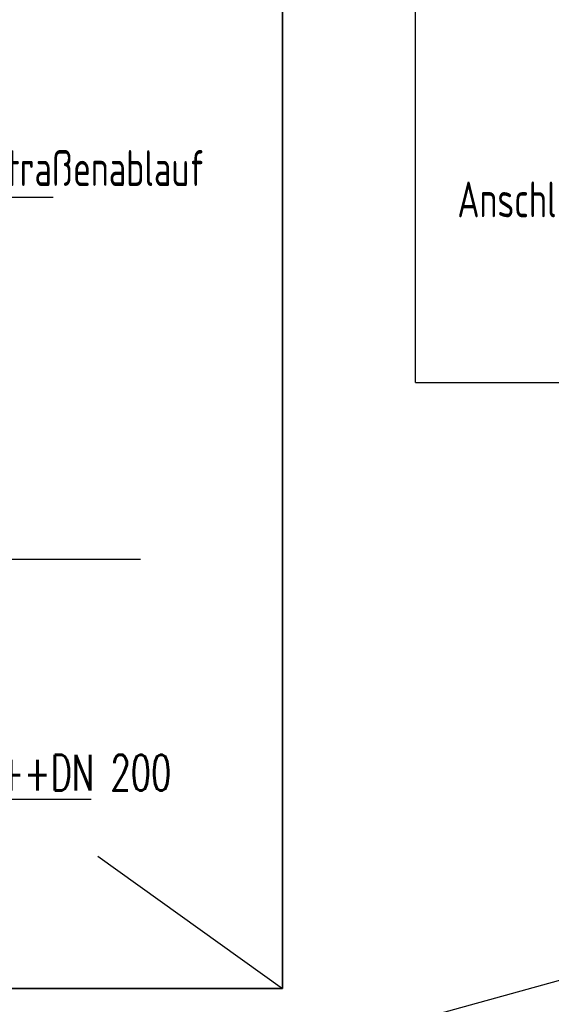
# Model space of a CAD drawing. Extents: x 3408772 to 3410442, y 5787844 to 5790056.
# Tile 39 of 80: x 3409791 to 3409806, y 5788843 to 5788871. Entities that reach past the tile are written whole.
import ezdxf

# ---------------------------------------------------------------- set-up
doc = ezdxf.new("R2010")
doc.units = 0
doc.header["$MEASUREMENT"] = 0
doc.linetypes.add('LINIENART0', pattern=[0])
doc.linetypes.add('LINIENART4', pattern=[120, 70, -10, 10, -10, 10, -10])
for name, color, linetype in [('detail_AA-BB', 7, 'Continuous'), ('Schnitt_Ablauf_Mulde', 7, 'Continuous'), ('Straßenbau', 7, 'Continuous'), ('TOP-LINIEN', 7, 'Continuous')]:
    doc.layers.add(name, color=color, linetype=linetype)
doc.styles.add('SIMPLEX', font='simplex')

msp = doc.modelspace()

# ---------------------------------------------------------------- linework, layer by layer
at = {"layer": 'detail_AA-BB', "color": 128, "linetype": 'LINIENART0'}
for p, q in [((3409789.81215, 5788865.82492), (3409792.38992, 5788865.82492)), ((3409789.81215, 5788865.82492), (3409792.38992, 5788865.82492)), ((3409789.8196, 5788855.72873), (3409794.83041, 5788855.72873)), ((3409789.8196, 5788855.72873), (3409794.83041, 5788855.72873)), ((3409793.45599, 5788849.02511), (3409780.7777, 5788849.02511)), ((3409793.45599, 5788849.02511), (3409780.7777, 5788849.02511))]:
    msp.add_line(p, q, dxfattribs=at)
at = {"layer": 'Schnitt_Ablauf_Mulde', "color": 176, "linetype": 'LINIENART0'}
for q in [(3409802.50769, 5788891.2508), (3409802.50769, 5788891.2508), (3409861.80765, 5788860.65722), (3409861.80765, 5788860.65722)]:
    msp.add_line((3409802.50769, 5788860.65722), q, dxfattribs=at)
at = {"layer": 'Straßenbau', "color": 176, "linetype": 'LINIENART0'}
for p, q in [((3409798.79603, 5788843.75982), (3409798.79603, 5788891.4019)), ((3409798.79603, 5788891.4019), (3409798.79603, 5788843.75982)), ((3409798.79603, 5788843.75982), (3409798.79603, 5788891.4019)), ((3409798.79603, 5788891.4019), (3409798.79603, 5788843.75982)), ((3409793.637, 5788847.45), (3409798.79603, 5788843.75982)), ((3409793.637, 5788847.45), (3409798.79603, 5788843.75982)), ((3409705.63676, 5788843.75982), (3409798.79603, 5788843.75982)), ((3409798.79603, 5788843.75982), (3409705.63676, 5788843.75982)), ((3409705.63676, 5788843.75982), (3409798.79603, 5788843.75982)), ((3409798.79603, 5788843.75982), (3409705.63676, 5788843.75982))]:
    msp.add_line(p, q, dxfattribs=at)
at = {"layer": 'TOP-LINIEN', "color": 95, "linetype": 'LINIENART4'}
msp.add_line((3409810.291, 5788845.026), (3409761.295, 5788831.506), dxfattribs=at)

# ---------------------------------------------------------------- texts
at = {"layer": 'detail_AA-BB', "color": 128, "linetype": 'LINIENART0', "style": 'SIMPLEX', "width": 0.66046}
for s, p in [('0,1 m über Sohle++Straßenablauf', (3409781.73819, 5788866.13092)), ('0,1 m über Sohle++Straßenablauf', (3409781.73819, 5788866.13092)), ('geschlitztes Drainrohr++DN 200', (3409781.14235, 5788849.27755)), ('geschlitztes Drainrohr++DN 200', (3409781.14235, 5788849.27755))]:
    msp.add_text(s, height=1, dxfattribs=at).set_placement(p)
at = {"layer": 'Schnitt_Ablauf_Mulde', "color": 144, "linetype": 'LINIENART0', "style": 'SIMPLEX', "width": 0.66046}
msp.add_text('Anschluß an gepl.++RW-Kanal', height=1, dxfattribs=at).set_placement((3409803.677, 5788865.258))
msp.add_text('Anschluß an gepl.++RW-Kanal', height=1, dxfattribs=at).set_placement((3409803.677, 5788865.258))

doc.saveas('drawing.dxf')
